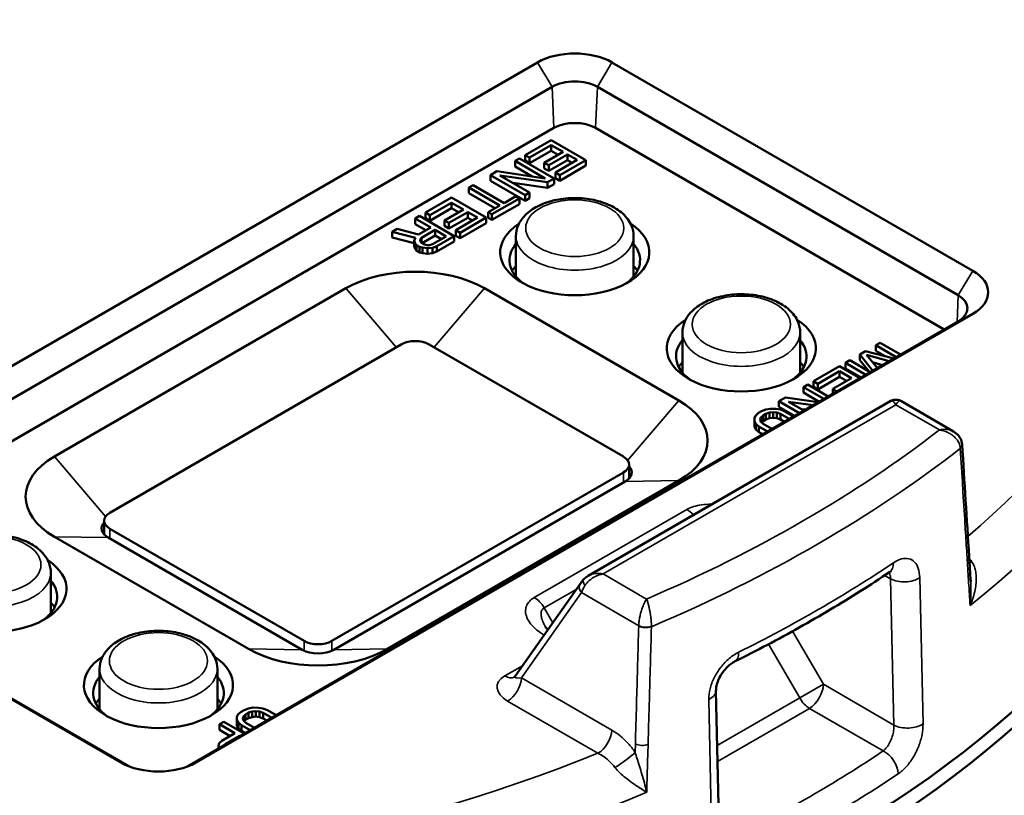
# Model space of a CAD drawing. Header units: millimetres. Extents: x 40 to 2195, y 40 to 1687.
# Tile 92 of 185: x 317 to 367, y 1411 to 1450. Entities that reach past the tile are written whole.
import ezdxf

# ---------------------------------------------------------------- set-up
doc = ezdxf.new("R2010")
doc.units = ezdxf.units.MM
doc.header["$LTSCALE"] = 8
doc.layers.add('Visible (ISO)', color=7, linetype='Continuous', lineweight=50)
doc.layers.add('Visible Narrow (ISO)', color=7, linetype='Continuous', lineweight=35)

msp = doc.modelspace()

# ---------------------------------------------------------------- linework, layer by layer
at = {"layer": 'Visible (ISO)'}
for p, q in [((303.711, 1425.086), (343.309, 1447.948)), ((347.104, 1447.948), (365.489, 1437.334)), ((304.455, 1423.841), (344.053, 1446.703)), ((346.36, 1446.703), (364.745, 1436.089)), ((305.163, 1422.101), (344.146, 1444.607)), ((346.267, 1444.607), (364.037, 1434.348)), ((344.005, 1443.995), (342.679, 1443.229)), ((345.772, 1442.974), (344.005, 1443.995)), ((342.904, 1443.099), (344.009, 1443.737)), ((342.904, 1442.813), (344.009, 1443.451)), ((344.009, 1443.737), (344.611, 1443.39)), ((344.009, 1443.451), (344.009, 1443.737)), ((344.009, 1443.451), (344.364, 1443.247)), ((342.384, 1443.059), (342.163, 1442.932)), ((344.152, 1442.039), (342.384, 1443.059)), ((342.679, 1443.229), (342.904, 1443.099)), ((342.679, 1442.944), (342.679, 1443.229)), ((342.904, 1442.813), (342.904, 1443.099)), ((344.611, 1443.39), (343.654, 1442.837)), ((343.879, 1442.706), (344.837, 1443.259)), ((343.879, 1442.421), (344.837, 1442.973)), ((345.326, 1442.977), (344.221, 1442.339)), ((344.447, 1442.209), (345.772, 1442.974)), ((344.837, 1443.259), (345.326, 1442.977)), ((344.837, 1442.973), (344.837, 1443.259)), ((344.837, 1442.973), (345.078, 1442.834)), ((345.772, 1442.688), (345.772, 1442.974)), ((342.163, 1442.932), (343.705, 1442.041)), ((342.163, 1442.646), (342.163, 1442.932)), ((342.163, 1442.646), (343.043, 1442.138)), ((342.679, 1442.944), (342.904, 1442.813)), ((343.654, 1442.837), (343.879, 1442.706)), ((343.654, 1442.551), (343.654, 1442.837)), ((343.654, 1442.551), (343.879, 1442.421)), ((343.879, 1442.421), (343.879, 1442.706)), ((344.447, 1441.923), (345.772, 1442.688)), ((341.243, 1442.4), (340.911, 1442.209)), ((340.911, 1442.209), (342.679, 1441.188)), ((340.911, 1441.923), (340.911, 1442.209)), ((343.705, 1442.041), (341.243, 1442.4)), ((342.9, 1441.316), (341.395, 1442.184)), ((341.395, 1442.184), (343.82, 1441.847)), ((343.82, 1441.847), (344.152, 1442.039)), ((344.152, 1441.753), (344.152, 1442.039)), ((344.221, 1442.339), (344.447, 1442.209)), ((344.221, 1442.053), (344.221, 1442.339)), ((344.221, 1442.053), (344.447, 1441.923)), ((344.447, 1441.923), (344.447, 1442.209)), ((340.027, 1441.698), (339.806, 1441.571)), ((339.806, 1441.571), (341.386, 1440.659)), ((339.806, 1441.285), (339.806, 1441.571)), ((341.607, 1440.786), (340.027, 1441.698)), ((340.911, 1441.923), (342.679, 1440.902)), ((342.047, 1441.808), (343.82, 1441.562)), ((343.82, 1441.562), (343.82, 1441.847)), ((343.82, 1441.562), (344.152, 1441.753)), ((338.922, 1441.061), (337.596, 1440.295)), ((340.69, 1440.04), (338.922, 1441.061)), ((339.806, 1441.285), (341.138, 1440.516)), ((340.985, 1440.21), (342.384, 1441.018)), ((342.196, 1441.127), (341.607, 1440.786)), ((342.384, 1441.018), (342.196, 1441.127)), ((342.384, 1440.732), (342.384, 1441.018)), ((342.679, 1441.188), (342.9, 1441.316)), ((342.679, 1440.902), (342.679, 1441.188)), ((342.679, 1440.902), (342.9, 1441.03)), ((342.9, 1441.03), (342.9, 1441.316)), ((337.822, 1440.165), (338.927, 1440.803)), ((337.822, 1439.879), (338.927, 1440.517)), ((339.529, 1440.455), (338.571, 1439.902)), ((338.927, 1440.803), (339.529, 1440.455)), ((338.927, 1440.517), (338.927, 1440.803)), ((338.927, 1440.517), (339.281, 1440.312)), ((341.386, 1440.659), (340.797, 1440.319)), ((340.985, 1439.924), (342.384, 1440.732)), ((337.302, 1440.125), (337.081, 1439.997)), ((337.081, 1439.997), (337.871, 1439.541)), ((337.081, 1439.712), (337.081, 1439.997)), ((339.07, 1439.104), (337.302, 1440.125)), ((337.596, 1440.295), (337.822, 1440.165)), ((337.596, 1440.009), (337.596, 1440.295)), ((337.596, 1440.009), (337.822, 1439.879)), ((337.822, 1439.879), (337.822, 1440.165)), ((338.797, 1439.772), (339.754, 1440.325)), ((338.797, 1439.486), (339.754, 1440.039)), ((340.243, 1440.043), (339.139, 1439.405)), ((339.364, 1439.274), (340.69, 1440.04)), ((339.754, 1440.325), (340.243, 1440.043)), ((339.754, 1440.039), (339.754, 1440.325)), ((339.754, 1440.039), (339.996, 1439.9)), ((340.69, 1439.754), (340.69, 1440.04)), ((340.797, 1440.319), (340.985, 1440.21)), ((340.797, 1440.033), (340.797, 1440.319)), ((340.797, 1440.033), (340.985, 1439.924)), ((340.985, 1439.924), (340.985, 1440.21)), ((336.16, 1439.466), (335.902, 1439.317)), ((337.245, 1439.18), (336.16, 1439.466)), ((337.081, 1439.712), (337.623, 1439.399)), ((337.871, 1439.541), (337.245, 1439.18)), ((338.571, 1439.902), (338.797, 1439.772)), ((338.571, 1439.617), (338.571, 1439.902)), ((338.571, 1439.617), (338.797, 1439.486)), ((338.797, 1439.486), (338.797, 1439.772)), ((339.364, 1438.989), (340.69, 1439.754)), ((335.902, 1439.317), (337.099, 1439.009)), ((335.902, 1439.031), (335.902, 1439.317)), ((335.902, 1439.031), (337.027, 1438.742)), ((337.099, 1439.009), (337.027, 1438.88)), ((337.324, 1438.922), (337.397, 1439.007)), ((337.397, 1439.007), (338.096, 1439.411)), ((337.397, 1438.755), (337.397, 1439.007)), ((337.423, 1438.737), (338.096, 1439.125)), ((338.661, 1439.085), (337.961, 1438.681)), ((338.096, 1439.411), (338.661, 1439.085)), ((338.096, 1439.125), (338.096, 1439.411)), ((338.096, 1439.125), (338.413, 1438.943)), ((338.186, 1438.594), (339.07, 1439.104)), ((339.07, 1438.819), (339.07, 1439.104)), ((339.139, 1439.405), (339.364, 1439.274)), ((339.139, 1439.119), (339.139, 1439.405)), ((339.139, 1439.119), (339.364, 1438.989)), ((339.364, 1438.989), (339.364, 1439.274)), ((342.207, 1439.096), (342.207, 1437.042)), ((348.207, 1439.096), (348.207, 1437.042)), ((337.027, 1438.88), (337.067, 1438.73)), ((337.027, 1438.595), (337.027, 1438.88)), ((337.027, 1438.595), (337.067, 1438.444)), ((337.067, 1438.73), (337.143, 1438.643)), ((337.067, 1438.444), (337.067, 1438.73)), ((337.067, 1438.444), (337.143, 1438.358)), ((337.143, 1438.643), (337.293, 1438.557)), ((337.143, 1438.358), (337.143, 1438.643)), ((337.293, 1438.557), (337.443, 1438.513)), ((337.293, 1438.271), (337.293, 1438.557)), ((337.325, 1438.836), (337.324, 1438.922)), ((337.401, 1438.749), (337.325, 1438.836)), ((337.514, 1438.684), (337.401, 1438.749)), ((337.443, 1438.513), (337.704, 1438.49)), ((337.443, 1438.227), (337.443, 1438.513)), ((337.664, 1438.64), (337.514, 1438.684)), ((337.813, 1438.639), (337.664, 1438.64)), ((337.704, 1438.49), (337.964, 1438.509)), ((337.704, 1438.204), (337.704, 1438.49)), ((337.961, 1438.681), (337.813, 1438.639)), ((337.964, 1438.509), (338.186, 1438.594)), ((337.964, 1438.224), (337.964, 1438.509)), ((338.186, 1438.308), (339.07, 1438.819)), ((338.186, 1438.308), (338.186, 1438.594)), ((337.143, 1438.358), (337.293, 1438.271)), ((337.293, 1438.271), (337.443, 1438.227)), ((337.443, 1438.227), (337.704, 1438.204)), ((337.704, 1438.204), (337.964, 1438.224)), ((337.964, 1438.224), (338.186, 1438.308)), ((333.539, 1436.442), (318.69, 1427.869)), ((350.51, 1430.727), (340.611, 1436.442)), ((365.489, 1435.143), (325.891, 1412.281)), ((364.745, 1434.757), (325.475, 1412.085)), ((350.692, 1434.197), (350.692, 1432.143)), ((356.692, 1434.197), (356.692, 1432.143)), ((336.368, 1433.585), (321.519, 1425.011)), ((347.682, 1427.869), (337.782, 1433.585)), ((360.763, 1433.666), (360.542, 1433.539)), ((360.542, 1433.539), (361.588, 1432.935)), ((360.542, 1433.253), (360.542, 1433.539)), ((361.809, 1433.062), (360.763, 1433.666)), ((360.026, 1433.241), (359.732, 1433.071)), ((359.732, 1433.071), (360.391, 1432.243)), ((359.732, 1432.785), (359.732, 1433.071)), ((361.46, 1432.861), (360.026, 1433.241)), ((360.067, 1433.047), (361.226, 1432.725)), ((360.625, 1432.378), (360.067, 1433.047)), ((360.542, 1433.253), (361.018, 1432.978)), ((358.701, 1432.475), (357.375, 1431.71)), ((359.747, 1431.871), (358.701, 1432.475)), ((359.216, 1432.773), (358.995, 1432.646)), ((358.995, 1432.646), (360.042, 1432.041)), ((358.995, 1432.36), (358.995, 1432.646)), ((360.263, 1432.169), (359.216, 1432.773)), ((359.732, 1432.785), (360.187, 1432.212)), ((360.378, 1432.675), (360.892, 1432.532)), ((357.601, 1431.58), (358.705, 1432.218)), ((357.601, 1431.294), (358.705, 1431.932)), ((358.705, 1432.218), (359.307, 1431.87)), ((358.705, 1431.932), (358.705, 1432.218)), ((358.705, 1431.932), (359.06, 1431.727)), ((358.995, 1432.36), (359.794, 1431.899)), ((357.08, 1431.54), (356.859, 1431.412)), ((356.859, 1431.412), (357.906, 1430.808)), ((356.859, 1431.127), (356.859, 1431.412)), ((358.127, 1430.936), (357.08, 1431.54)), ((357.375, 1431.71), (357.601, 1431.58)), ((357.375, 1431.424), (357.375, 1431.71)), ((357.375, 1431.424), (357.601, 1431.294)), ((357.601, 1431.294), (357.601, 1431.58)), ((359.307, 1431.87), (358.35, 1431.317)), ((356.859, 1431.127), (357.658, 1430.665)), ((358.35, 1431.317), (358.568, 1431.191)), ((358.35, 1431.065), (358.35, 1431.317)), ((345.897, 1421.798), (361.319, 1430.701)), ((355.939, 1430.881), (355.607, 1430.689)), ((355.607, 1430.689), (356.653, 1430.085)), ((355.607, 1430.404), (355.607, 1430.689)), ((357.61, 1430.637), (355.939, 1430.881)), ((356.874, 1430.213), (356.091, 1430.665)), ((356.091, 1430.665), (357.354, 1430.49)), ((364.504, 1429.151), (361.819, 1430.701)), ((354.429, 1429.966), (354.357, 1429.838)), ((354.576, 1430.094), (354.429, 1429.966)), ((354.723, 1430.179), (354.576, 1430.094)), ((354.692, 1429.857), (354.802, 1429.964)), ((354.945, 1430.264), (354.723, 1430.179)), ((354.802, 1429.964), (354.949, 1430.049)), ((354.802, 1429.678), (354.802, 1429.964)), ((355.167, 1430.305), (354.945, 1430.264)), ((354.949, 1430.049), (355.134, 1430.112)), ((354.949, 1429.763), (354.949, 1430.049)), ((355.134, 1430.112), (355.32, 1430.132)), ((355.134, 1429.826), (355.134, 1430.112)), ((355.465, 1430.303), (355.167, 1430.305)), ((355.32, 1430.132), (355.506, 1430.11)), ((355.32, 1429.847), (355.32, 1430.132)), ((355.689, 1430.259), (355.465, 1430.303)), ((355.506, 1430.11), (355.693, 1430.044)), ((355.506, 1429.824), (355.506, 1430.11)), ((355.607, 1430.404), (356.406, 1429.942)), ((355.914, 1430.172), (355.689, 1430.259)), ((355.693, 1430.044), (356.138, 1429.788)), ((355.693, 1429.758), (355.693, 1430.044)), ((356.359, 1429.915), (355.914, 1430.172)), ((356.743, 1430.289), (356.955, 1430.259)), ((354.357, 1429.838), (354.36, 1429.666)), ((354.357, 1429.552), (354.357, 1429.838)), ((354.357, 1429.552), (354.36, 1429.38)), ((354.36, 1429.666), (354.437, 1429.536)), ((354.36, 1429.38), (354.36, 1429.666)), ((354.437, 1429.536), (354.588, 1429.406)), ((354.437, 1429.25), (354.437, 1429.536)), ((354.588, 1429.406), (355.033, 1429.15)), ((354.588, 1429.121), (354.588, 1429.406)), ((354.657, 1429.75), (354.692, 1429.857)), ((354.696, 1429.642), (354.657, 1429.75)), ((354.692, 1429.653), (354.692, 1429.857)), ((354.809, 1429.534), (354.696, 1429.642)), ((354.731, 1429.609), (354.802, 1429.678)), ((354.802, 1429.678), (354.949, 1429.763)), ((355.254, 1429.277), (354.809, 1429.534)), ((354.949, 1429.763), (355.134, 1429.826)), ((355.134, 1429.826), (355.32, 1429.847)), ((355.32, 1429.847), (355.506, 1429.824)), ((355.506, 1429.824), (355.693, 1429.758)), ((355.693, 1429.758), (355.89, 1429.645)), ((354.36, 1429.38), (354.437, 1429.25)), ((354.437, 1429.25), (354.588, 1429.121)), ((354.588, 1429.121), (354.785, 1429.007)), ((347.974, 1427.461), (347.974, 1426.758)), ((332.832, 1418.479), (347.682, 1427.053)), ((332.927, 1418.031), (347.776, 1426.604)), ((335.661, 1418.071), (350.51, 1426.644)), ((321.226, 1424.603), (321.226, 1423.901)), ((321.519, 1424.195), (331.418, 1418.479)), ((318.69, 1423.787), (328.59, 1418.071)), ((321.424, 1423.746), (331.323, 1418.031)), ((322.096, 1412.281), (303.711, 1422.895)), ((322.512, 1412.085), (304.455, 1422.509)), ((318.508, 1421.949), (318.508, 1419.896)), ((345.491, 1421.409), (342.168, 1416.685)), ((345.897, 1421.798), (345.897, 1421.798)), ((343.703, 1419.218), (343.703, 1419.218)), ((320.994, 1417.05), (320.994, 1414.997)), ((326.994, 1417.05), (326.994, 1414.997)), ((352.534, 1410.133), (352.403, 1415.945)), ((328.207, 1414.87), (328.06, 1414.742)), ((328.354, 1414.955), (328.207, 1414.87)), ((328.576, 1415.039), (328.354, 1414.955)), ((328.798, 1415.081), (328.576, 1415.039)), ((328.58, 1414.825), (328.765, 1414.888)), ((328.765, 1414.888), (328.95, 1414.908)), ((328.765, 1414.602), (328.765, 1414.888)), ((329.096, 1415.079), (328.798, 1415.081)), ((328.95, 1414.908), (329.137, 1414.886)), ((328.95, 1414.622), (328.95, 1414.908)), ((329.32, 1415.035), (329.096, 1415.079)), ((329.137, 1414.886), (329.324, 1414.82)), ((329.137, 1414.6), (329.137, 1414.886)), ((329.545, 1414.948), (329.32, 1415.035)), ((329.99, 1414.691), (329.545, 1414.948)), ((327.323, 1414.359), (327.102, 1414.232)), ((328.369, 1413.755), (327.323, 1414.359)), ((328.06, 1414.742), (327.988, 1414.613)), ((327.988, 1414.613), (327.991, 1414.441)), ((327.988, 1414.327), (327.988, 1414.613)), ((327.991, 1414.441), (328.068, 1414.312)), ((327.991, 1414.156), (327.991, 1414.441)), ((328.287, 1414.525), (328.323, 1414.633)), ((328.327, 1414.418), (328.287, 1414.525)), ((328.323, 1414.633), (328.432, 1414.739)), ((328.323, 1414.429), (328.323, 1414.633)), ((328.44, 1414.31), (328.327, 1414.418)), ((328.361, 1414.385), (328.432, 1414.454)), ((328.432, 1414.739), (328.58, 1414.825)), ((328.432, 1414.454), (328.432, 1414.739)), ((328.432, 1414.454), (328.58, 1414.539)), ((328.58, 1414.539), (328.58, 1414.825)), ((328.58, 1414.539), (328.765, 1414.602)), ((328.765, 1414.602), (328.95, 1414.622)), ((328.95, 1414.622), (329.137, 1414.6)), ((329.137, 1414.6), (329.324, 1414.534)), ((329.324, 1414.82), (329.769, 1414.563)), ((329.324, 1414.534), (329.324, 1414.82)), ((329.324, 1414.534), (329.521, 1414.42)), ((327.102, 1414.232), (327.892, 1413.776)), ((327.102, 1413.946), (327.102, 1414.232)), ((327.102, 1413.946), (327.644, 1413.633)), ((327.988, 1414.327), (327.991, 1414.156)), ((327.991, 1414.156), (328.068, 1414.026)), ((328.068, 1414.312), (328.219, 1414.182)), ((328.068, 1414.026), (328.068, 1414.312)), ((328.068, 1414.026), (328.219, 1413.896)), ((328.219, 1414.182), (328.664, 1413.925)), ((328.219, 1413.896), (328.219, 1414.182)), ((328.219, 1413.896), (328.416, 1413.783)), ((328.885, 1414.053), (328.44, 1414.31)), ((327.229, 1413.393), (327.082, 1413.265)), ((327.892, 1413.776), (327.229, 1413.393)), ((327.418, 1413.242), (328.117, 1413.646)), ((328.117, 1413.646), (328.148, 1413.628)), ((328.117, 1413.61), (328.117, 1413.646)), ((327.082, 1413.265), (327.048, 1413.115)), ((327.048, 1413.115), (327.076, 1413.009)), ((327.048, 1412.992), (327.048, 1413.115)), ((327.358, 1413.172), (327.418, 1413.242)), ((327.418, 1413.206), (327.418, 1413.242))]:
    msp.add_line(p, q, dxfattribs=at)
for centre, major_axis, start_param, end_param in [((345.207, 1446.853), (2.683, 0), 0.785398, 2.356194), ((345.207, 1446.037), (1.631, 0), 0.785398, 2.356194), ((345.207, 1443.995), (-1.5, 0), 3.926991, 5.497787), ((304.902, 1438.688), (74.974, 0), 3.818402, 6.301703), ((345.207, 1438.279), (-3.8, 0), 5.556706, 10.151257), ((304.902, 1437.871), (75, 0), 3.818793, 6.31113), ((345.207, 1437.872), (-3.326, 0), 5.836627, 6.942614), ((345.207, 1437.872), (3.326, 0), 5.623756, 6.729744), ((345.207, 1436.646), (-3.405, 0), 5.790583, 5.927439), ((345.207, 1436.646), (3.405, 0), 0.355746, 0.492603), ((337.075, 1434.401), (-5, 0), 3.926991, 5.497787), ((363.591, 1436.238), (2.683, 0), 5.497787, 7.068583), ((363.591, 1435.423), (1.631, 0), 5.497787, 7.068583), ((353.692, 1433.38), (-3.8, 0), 5.556706, 10.151257), ((337.075, 1433.176), (-1, 0), 3.926991, 5.497787), ((353.692, 1432.973), (-3.326, 0), 5.836627, 6.942614), ((353.692, 1432.973), (3.326, 0), 5.623756, 6.729744), ((353.692, 1431.747), (-3.405, 0), 5.790583, 5.927439), ((353.692, 1431.747), (3.405, 0), 0.355746, 0.492603), ((346.974, 1428.686), (5, 0), 5.497787, 7.068583), ((322.226, 1425.828), (-5, 0), 5.497787, 7.068583), ((346.974, 1427.461), (1, 0), 5.497787, 7.068583), ((346.974, 1427.067), (1.134, 0), 5.497787, 6.774123), ((322.226, 1424.603), (-1, 0), 5.497787, 7.068583), ((322.226, 1424.209), (-1.134, 0), 5.792248, 7.068583), ((315.508, 1421.133), (-3.8, 0), 5.556706, 10.151257), ((315.508, 1420.725), (3.326, 0), 5.623756, 6.729744), ((315.508, 1419.5), (3.405, 0), 0.355746, 0.492603), ((332.125, 1418.888), (1, 0), 3.926991, 5.497787), ((332.125, 1420.112), (5, 0), 3.926991, 5.497787), ((332.125, 1418.494), (-1.134, 0), 0.785398, 2.356194), ((323.994, 1416.234), (-3.8, 0), 5.556706, 10.151257), ((323.994, 1415.826), (-3.326, 0), 5.836627, 6.942614), ((323.994, 1415.826), (3.326, 0), 5.623756, 6.729744), ((323.994, 1414.601), (-3.405, 0), 5.790583, 5.927439), ((323.994, 1414.601), (3.405, 0), 0.355746, 0.492603), ((323.994, 1413.376), (-2.683, 0), 0.785398, 2.356194)]:
    msp.add_ellipse(centre, major_axis=major_axis, ratio=0.57735, start_param=start_param, end_param=end_param, dxfattribs=at)
for points, knots in [([(379.415, 1449.151), (378.84, 1453.42), (377.213, 1457.613), (372.086, 1465.464), (368.591, 1469.128), (360.057, 1475.698), (355.017, 1478.605), (343.784, 1483.479), (337.591, 1485.444), (324.523, 1488.296), (317.65, 1489.183), (310.701, 1489.499)], [2.433793, 2.433793, 2.433793, 2.433793, 2.716723, 2.716723, 2.999654, 2.999654, 3.282584, 3.282584, 3.565515, 3.565515, 3.848445, 3.848445, 3.848445, 3.848445]), ([(342.207, 1439.096), (342.207, 1439.286), (342.248, 1439.475), (342.407, 1439.839), (342.53, 1440.011), (342.856, 1440.341), (343.071, 1440.492), (343.57, 1440.75), (343.859, 1440.852), (344.468, 1440.993), (344.788, 1441.032), (345.428, 1441.045), (345.748, 1441.019), (346.364, 1440.906), (346.66, 1440.818), (347.2, 1440.579), (347.445, 1440.428), (347.842, 1440.069), (347.999, 1439.863), (348.168, 1439.461), (348.207, 1439.279), (348.207, 1439.096)], [3.926991, 3.926991, 3.926991, 3.926991, 4.173567, 4.173567, 4.444852, 4.444852, 4.768405, 4.768405, 5.116735, 5.116735, 5.462757, 5.462757, 5.806032, 5.806032, 6.151161, 6.151161, 6.499945, 6.499945, 6.83082, 6.83082, 7.068583, 7.068583, 7.068583, 7.068583]), ([(350.692, 1434.197), (350.692, 1434.387), (350.734, 1434.576), (350.892, 1434.94), (351.015, 1435.112), (351.341, 1435.442), (351.556, 1435.593), (352.055, 1435.851), (352.344, 1435.953), (352.953, 1436.094), (353.273, 1436.133), (353.913, 1436.146), (354.234, 1436.12), (354.85, 1436.007), (355.145, 1435.919), (355.685, 1435.68), (355.93, 1435.529), (356.327, 1435.17), (356.484, 1434.964), (356.653, 1434.562), (356.692, 1434.38), (356.692, 1434.197)], [3.926991, 3.926991, 3.926991, 3.926991, 4.173567, 4.173567, 4.444852, 4.444852, 4.768405, 4.768405, 5.116735, 5.116735, 5.462757, 5.462757, 5.806032, 5.806032, 6.151161, 6.151161, 6.499945, 6.499945, 6.83082, 6.83082, 7.068583, 7.068583, 7.068583, 7.068583]), ([(361.318, 1430.701), (361.365, 1430.728), (361.417, 1430.748), (361.522, 1430.769), (361.576, 1430.771), (361.682, 1430.758), (361.734, 1430.743), (361.795, 1430.715), (361.807, 1430.708), (361.819, 1430.701)], [0, 0, 0, 0, 0.01618221, 0.01618221, 0.03210372, 0.03210372, 0.04803603, 0.04803603, 0.05217857, 0.05217857, 0.05217857, 0.05217857]), ([(364.504, 1429.151), (364.607, 1429.092), (364.7, 1429.014), (364.838, 1428.842), (364.889, 1428.747), (364.931, 1428.599), (364.94, 1428.55), (364.944, 1428.501)], [0, 0, 0, 0, 0.03635939, 0.03635939, 0.06838788, 0.06838788, 0.08367134, 0.08367134, 0.08367134, 0.08367134]), ([(312.508, 1421.949), (312.508, 1422.139), (312.55, 1422.328), (312.709, 1422.692), (312.831, 1422.864), (313.158, 1423.195), (313.373, 1423.346), (313.872, 1423.603), (314.16, 1423.706), (314.769, 1423.847), (315.089, 1423.885), (315.73, 1423.898), (316.05, 1423.873), (316.666, 1423.76), (316.961, 1423.672), (317.502, 1423.433), (317.746, 1423.282), (318.143, 1422.923), (318.301, 1422.717), (318.47, 1422.315), (318.508, 1422.132), (318.508, 1421.949)], [3.926991, 3.926991, 3.926991, 3.926991, 4.173567, 4.173567, 4.444852, 4.444852, 4.768405, 4.768405, 5.116735, 5.116735, 5.462757, 5.462757, 5.806032, 5.806032, 6.151161, 6.151161, 6.499945, 6.499945, 6.83082, 6.83082, 7.068583, 7.068583, 7.068583, 7.068583]), ([(353.351, 1417.425), (353.914, 1417.705), (354.471, 1417.99), (355.569, 1418.57), (356.111, 1418.865), (357.179, 1419.463), (357.706, 1419.767), (358.743, 1420.384), (359.254, 1420.697), (360.26, 1421.333), (360.754, 1421.655), (361.241, 1421.981)], [1.4959929, 1.4959929, 1.4959929, 1.4959929, 1.5259137, 1.5259137, 1.5558355, 1.5558355, 1.5857572, 1.5857572, 1.6156789, 1.6156789, 1.6456007, 1.6456007, 1.6456007, 1.6456007]), ([(361.344, 1422.036), (361.344, 1422.036), (361.344, 1422.036), (361.34, 1422.035), (361.317, 1422.027), (361.269, 1421.999), (361.255, 1421.991), (361.241, 1421.981)], [0.08238705, 0.08238705, 0.08238705, 0.08238705, 0.08553858, 0.08553858, 0.11718989, 0.11718989, 0.12772381, 0.12772381, 0.12772381, 0.12772381]), ([(320.994, 1417.05), (320.994, 1417.24), (321.035, 1417.429), (321.194, 1417.793), (321.317, 1417.965), (321.643, 1418.296), (321.858, 1418.447), (322.357, 1418.704), (322.646, 1418.807), (323.254, 1418.948), (323.574, 1418.986), (324.215, 1418.999), (324.535, 1418.974), (325.151, 1418.861), (325.447, 1418.773), (325.987, 1418.534), (326.231, 1418.383), (326.629, 1418.024), (326.786, 1417.818), (326.955, 1417.416), (326.994, 1417.234), (326.994, 1417.05)], [3.926991, 3.926991, 3.926991, 3.926991, 4.173567, 4.173567, 4.444852, 4.444852, 4.768405, 4.768405, 5.116735, 5.116735, 5.462757, 5.462757, 5.806032, 5.806032, 6.151161, 6.151161, 6.499945, 6.499945, 6.83082, 6.83082, 7.068583, 7.068583, 7.068583, 7.068583]), ([(343.703, 1419.218), (343.718, 1419.191), (343.752, 1419.144), (343.813, 1419.081), (343.824, 1419.069), (343.837, 1419.057)], [0, 0, 0, 0, 0.0474608, 0.0474608, 0.05780798, 0.05780798, 0.05780798, 0.05780798]), ([(353.351, 1417.425), (353.297, 1417.399), (353.236, 1417.362), (353.107, 1417.268), (353.038, 1417.209), (352.9, 1417.072), (352.83, 1416.991), (352.7, 1416.815), (352.639, 1416.717), (352.538, 1416.522), (352.497, 1416.422), (352.438, 1416.238), (352.419, 1416.152), (352.404, 1416.028), (352.402, 1415.983), (352.403, 1415.945)], [0, 0, 0, 0, 0.0289905, 0.0289905, 0.058997, 0.058997, 0.0912977, 0.0912977, 0.1249179, 0.1249179, 0.1583582, 0.1583582, 0.1903914, 0.1903914, 0.2117928, 0.2117928, 0.2117928, 0.2117928]), ([(342.127, 1416.639), (342.127, 1416.639), (342.127, 1416.639), (342.129, 1416.64), (342.134, 1416.645), (342.149, 1416.661), (342.158, 1416.671), (342.168, 1416.685)], [0.01077559, 0.01077559, 0.01077559, 0.01077559, 0.01206068, 0.01206068, 0.02492684, 0.02492684, 0.03667632, 0.03667632, 0.03667632, 0.03667632])]:
    msp.add_open_spline(points, degree=3, knots=knots, dxfattribs=at)
for points in [[(364.944, 1428.501), (364.945, 1428.494), (364.946, 1428.486), (364.946, 1428.479)], [(364.946, 1428.479), (365.065, 1426.58), (365.183, 1424.681), (365.302, 1422.782)], [(365.302, 1422.782), (365.328, 1422.359), (365.355, 1421.935), (365.381, 1421.511)], [(345.491, 1421.409), (345.541, 1421.479), (345.6, 1421.549), (345.668, 1421.62)], [(345.669, 1421.621), (345.735, 1421.69), (345.813, 1421.749), (345.897, 1421.798)]]:
    msp.add_open_spline(points, degree=3, dxfattribs=at)
at = {"layer": 'Visible Narrow (ISO)'}
for p, q in [((343.309, 1447.948), (344.053, 1446.703)), ((347.104, 1447.948), (346.36, 1446.703)), ((344.053, 1446.703), (344.146, 1444.607)), ((346.36, 1446.703), (346.267, 1444.607)), ((365.489, 1437.334), (364.745, 1436.089)), ((336.11, 1433.436), (333.539, 1436.442)), ((338.04, 1433.436), (340.611, 1436.442)), ((364.745, 1436.089), (364.684, 1434.722)), ((365.489, 1435.143), (364.745, 1434.757)), ((346.647, 1421.893), (361.569, 1430.507)), ((347.902, 1427.677), (350.51, 1430.727)), ((363.789, 1429.226), (361.569, 1430.507)), ((321.298, 1424.819), (318.69, 1427.869)), ((347.682, 1427.053), (347.682, 1426.549)), ((347.776, 1426.604), (350.51, 1426.644)), ((350.924, 1425.18), (343.146, 1420.69)), ((321.519, 1424.195), (321.519, 1423.692)), ((321.424, 1423.746), (318.69, 1423.787)), ((346.645, 1421.893), (346.645, 1421.893)), ((346.647, 1421.893), (348.867, 1420.611)), ((345.802, 1421.407), (345.802, 1421.406)), ((361.303, 1421.638), (360.994, 1421.816)), ((361.47, 1414.193), (361.303, 1421.638)), ((362.952, 1414.258), (362.785, 1421.703)), ((345.547, 1420.939), (342.493, 1416.597)), ((345.276, 1421.103), (343.646, 1420.162)), ((345.547, 1420.939), (348.466, 1419.25)), ((343.646, 1420.162), (344.082, 1419.406)), ((343.161, 1419.135), (343.161, 1419.136)), ((357.874, 1416.269), (356.31, 1418.978)), ((331.418, 1418.479), (331.418, 1417.982)), ((332.832, 1418.479), (332.832, 1417.982)), ((331.323, 1418.031), (328.59, 1418.071)), ((332.927, 1418.031), (335.661, 1418.071)), ((356.667, 1415.572), (355.084, 1418.314)), ((341.639, 1416.696), (342.543, 1417.218)), ((347.096, 1413.939), (342.493, 1416.597)), ((357.874, 1416.269), (356.667, 1415.572)), ((361.47, 1414.193), (357.874, 1416.269)), ((346.39, 1412.758), (341.787, 1415.416)), ((352.034, 1415.496), (352.165, 1409.684)), ((352.466, 1413.147), (356.667, 1415.572)), ((352.484, 1412.341), (357.167, 1415.044)), ((360.925, 1412.874), (357.167, 1415.044)), ((347.322, 1413.795), (347.322, 1413.795)), ((348.295, 1413.242), (348.283, 1412.81)), ((322.096, 1412.281), (322.31, 1412.17)), ((325.891, 1412.281), (325.677, 1412.17))]:
    msp.add_line(p, q, dxfattribs=at)
for centre, major_axis, ratio, start_param, end_param in [((304.902, 1447.261), (72.751, 0), 0.57735, 5.690365, 6.203881), ((304.902, 1445.671), (74.75, 0), 0.57735, 5.654301, 6.205652), ((345.207, 1439.096), (-3, 0), 0.57735, 0, 3.141593), ((353.692, 1434.197), (-3, 0), 0.57735, 0, 3.141593), ((304.902, 1454.609), (73.489, 0), 0.57735, 5.353717, 5.641856), ((364.446, 1428.459), (0.498, 0.042), 0.580192, 5.59993, 6.2831), ((364.447, 1428.448), (0.499, 0.031), 0.595968, 5.611705, 6.283185), ((304.902, 1453.814), (74.489, 0), 0.57735, 5.347865, 5.647709), ((350.924, 1424.364), (-0.5, 0.866), 0.57735, 5.007706, 5.497787), ((304.902, 1450.548), (-74.593, 0), 0.57735, 2.28139, 2.430999), ((360.684, 1422.812), (0.557, -0.83), 0.618884, 0, 0.771271), ((364.803, 1422.751), (0.499, 0.031), 0.596105, 5.61651, 6.283185), ((365.887, 1423.017), (0.79, 0.613), 0.140378, 3.810635, 3.98659), ((315.508, 1421.949), (-3, 0), 0.57735, 0, 3.141593), ((345.9, 1421.121), (-0.409, 0.288), 0.757836, 6.283183, 7.477604), ((346.029, 1421.274), (-0.36, 0.347), 0.45398, 0.000576, 1.078238), ((362.01, 1422.046), (1, 0.022), 0.561958, 3.914174, 5.58695), ((346.241, 1421.309), (-0.664, -0.766), 0.404302, 5.067489, 5.522809), ((343.146, 1419.873), (-0.5, 0.866), 0.577322, 4.712511, 5.497949), ((348.819, 1419.425), (0.5, -0.014), 0.535546, 3.943059, 5.36298), ((348.819, 1419.436), (0.5, -0.003), 0.51982, 3.931625, 5.350016), ((348.911, 1419.34), (0.065, -0.485), 0.397642, 1.233633, 1.28057), ((352.906, 1418.321), (0.445, -0.896), 0.532588, 0.0001, 0.846274), ((323.994, 1417.05), (-3, 0), 0.57735, 0, 3.141593), ((342.879, 1416.011), (-1.63, 0.176), 0.55361, 5.634802, 7.180256), ((341.639, 1417.512), (0.5, -0.866), 0.57735, 5.497787, 6.266024), ((341.787, 1416.232), (-0.5, -0.866), 0.57735, 0.785398, 2.303835), ((342.88, 1416.828), (-0.724, -0.184), 0.209798, 6.042941, 7.237251), ((351.403, 1415.922), (1, 0.022), 0.561958, 5.38299, 6.28318), ((357.167, 1415.861), (-0.5, -0.866), 0.57735, 0.785398, 2.356194), ((357.167, 1415.861), (-0.5, 0.866), 0.57735, 1.570796, 2.356194), ((346.39, 1413.574), (-0.5, -0.866), 0.57735, 0.785398, 2.303835), ((362.177, 1414.601), (1, 0.022), 0.561959, 3.914175, 5.586625), ((348.648, 1413.425), (-0.5, 0.014), 0.535683, 0.801745, 2.216805), ((304.902, 1440.729), (73.934, 0), 0.57735, 5.423328, 5.572246), ((360.925, 1412.058), (0.557, -0.831), 0.6187, 0.771467, 2.316087), ((304.902, 1447.261), (72.751, 0), 0.57735, 4.791694, 5.319238), ((347.577, 1412.445), (-0.818, -0.575), 0.174103, 1.048181, 2.477769), ((304.902, 1439.934), (74.934, 0), 0.57735, 5.423328, 5.572246), ((304.902, 1445.671), (-74.75, 0), 0.57735, 1.64833, 2.199681)]:
    msp.add_ellipse(centre, major_axis=major_axis, ratio=ratio, start_param=start_param, end_param=end_param, dxfattribs=at)
for centre, major_axis in [((345.207, 1439.504), (2.5, 0)), ((353.692, 1434.605), (-2.5, 0)), ((315.508, 1422.358), (-2.5, 0)), ((323.994, 1417.459), (2.5, 0))]:
    msp.add_ellipse(centre, major_axis=major_axis, ratio=0.57735, dxfattribs=at)
for points, knots in [([(361.319, 1430.701), (361.324, 1430.704), (361.359, 1430.72), (361.438, 1430.695), (361.526, 1430.584), (361.569, 1430.507)], [0.2730018, 0.2730018, 0.2730018, 0.2730018, 0.3333333, 0.6666667, 1, 1, 1, 1]), ([(361.569, 1430.507), (361.612, 1430.584), (361.7, 1430.695), (361.778, 1430.72), (361.814, 1430.704), (361.819, 1430.701)], [0, 0, 0, 0, 0.3333333, 0.6666667, 0.7269911, 0.7269911, 0.7269911, 0.7269911]), ([(364.504, 1429.151), (364.497, 1429.155), (364.489, 1429.16), (364.48, 1429.164), (364.453, 1429.178), (364.425, 1429.191), (364.395, 1429.202), (364.366, 1429.213), (364.335, 1429.223), (364.302, 1429.231), (364.269, 1429.239), (364.234, 1429.245), (364.197, 1429.25), (364.159, 1429.255), (364.119, 1429.258), (364.077, 1429.258), (364.034, 1429.258), (363.988, 1429.257), (363.94, 1429.251), (363.892, 1429.246), (363.842, 1429.237), (363.789, 1429.226)], [0.4748727, 0.4748727, 0.4748727, 0.4748727, 0.5, 0.5, 0.5, 0.5833333, 0.5833333, 0.5833333, 0.6666667, 0.6666667, 0.6666667, 0.75, 0.75, 0.75, 0.8333333, 0.8333333, 0.8333333, 0.9166667, 0.9166667, 0.9166667, 1, 1, 1, 1]), ([(363.789, 1429.226), (363.845, 1429.218), (363.897, 1429.208), (363.947, 1429.195), (363.998, 1429.182), (364.045, 1429.167), (364.09, 1429.151), (364.135, 1429.135), (364.177, 1429.117), (364.216, 1429.098), (364.255, 1429.08), (364.292, 1429.06), (364.326, 1429.04), (364.361, 1429.02), (364.393, 1428.999), (364.424, 1428.977), (364.455, 1428.954), (364.485, 1428.931), (364.513, 1428.907), (364.542, 1428.883), (364.569, 1428.858), (364.595, 1428.831), (364.62, 1428.804), (364.645, 1428.776), (364.668, 1428.747), (364.691, 1428.718), (364.712, 1428.687), (364.732, 1428.655), (364.752, 1428.623), (364.77, 1428.589), (364.786, 1428.553), (364.802, 1428.516), (364.816, 1428.478), (364.827, 1428.437), (364.837, 1428.397), (364.845, 1428.354), (364.848, 1428.309)], [0, 0, 0, 0, 0.0833333, 0.0833333, 0.0833333, 0.1666667, 0.1666667, 0.1666667, 0.25, 0.25, 0.25, 0.3333333, 0.3333333, 0.3333333, 0.4166667, 0.4166667, 0.4166667, 0.5, 0.5, 0.5, 0.5833333, 0.5833333, 0.5833333, 0.6666667, 0.6666667, 0.6666667, 0.75, 0.75, 0.75, 0.8333333, 0.8333333, 0.8333333, 0.9166667, 0.9166667, 0.9166667, 1, 1, 1, 1]), ([(364.848, 1428.309), (364.848, 1428.305), (364.849, 1428.302), (364.849, 1428.298), (364.849, 1428.295), (364.849, 1428.291), (364.849, 1428.287)], [0, 0, 0, 0, 0.5, 0.5, 0.5, 1, 1, 1, 1]), ([(365.206, 1422.592), (365.193, 1422.801), (365.18, 1423.01), (365.167, 1423.22), (365.141, 1423.632), (365.115, 1424.046), (365.089, 1424.46), (365.052, 1425.064), (365.014, 1425.668), (364.975, 1426.283), (364.974, 1426.304), (364.972, 1426.325), (364.971, 1426.346), (364.931, 1426.983), (364.891, 1427.631), (364.849, 1428.287)], [0, 0, 0, 0, 0.1123865, 0.1123865, 0.1123865, 0.3333333, 0.3333333, 0.3333333, 0.6557076, 0.6557076, 0.6557076, 0.6666667, 0.6666667, 0.6666667, 1, 1, 1, 1]), ([(352.204, 1425.439), (352.188, 1425.439), (352.002, 1425.443), (351.658, 1425.423), (351.24, 1425.331), (351.021, 1425.236), (350.924, 1425.18)], [0.5583784, 0.5583784, 0.5583784, 0.5583784, 0.5714286, 0.7142857, 0.8571429, 0.9999782, 0.9999782, 0.9999782, 0.9999782]), ([(365.351, 1420.284), (365.326, 1420.675), (365.302, 1421.063), (365.278, 1421.448), (365.254, 1421.833), (365.23, 1422.214), (365.206, 1422.592)], [0, 0, 0, 0, 0.5, 0.5, 0.5, 1, 1, 1, 1]), ([(365.428, 1422.527), (365.473, 1422.464), (365.551, 1422.322), (365.63, 1422.068), (365.668, 1421.776), (365.664, 1421.45), (365.614, 1421.092), (365.515, 1420.704), (365.412, 1420.426), (365.351, 1420.284)], [0.0000033, 0.0000033, 0.0000033, 0.0000033, 0.1428571, 0.2857143, 0.4285714, 0.5714286, 0.7142857, 0.8571429, 1, 1, 1, 1]), ([(345.72, 1421.294), (345.777, 1421.385), (345.929, 1421.561), (346.258, 1421.779), (346.514, 1421.868), (346.647, 1421.893)], [0.0000069, 0.0000069, 0.0000069, 0.0000069, 0.3333333, 0.6666667, 1, 1, 1, 1]), ([(346.647, 1421.893), (346.514, 1421.917), (346.258, 1421.93), (346.019, 1421.863), (345.913, 1421.807), (345.897, 1421.798)], [0, 0, 0, 0, 0.3333333, 0.6666667, 0.7268892, 0.7268892, 0.7268892, 0.7268892]), ([(361.303, 1421.638), (361.299, 1421.725), (361.286, 1421.804), (361.264, 1421.871), (361.253, 1421.907), (361.239, 1421.94), (361.222, 1421.969)], [0, 0, 0, 0, 0.2, 0.2, 0.2, 0.3074968, 0.3074968, 0.3074968, 0.3074968]), ([(365.381, 1421.511), (365.382, 1421.497), (365.383, 1421.484), (365.383, 1421.47), (365.388, 1421.384), (365.391, 1421.295), (365.393, 1421.203), (365.393, 1421.172), (365.393, 1421.141), (365.393, 1421.109), (365.393, 1420.999), (365.391, 1420.884), (365.386, 1420.765), (365.385, 1420.748), (365.384, 1420.731), (365.383, 1420.713), (365.377, 1420.576), (365.366, 1420.432), (365.351, 1420.284)], [0.5544769, 0.5544769, 0.5544769, 0.5544769, 0.5714286, 0.5714286, 0.5714286, 0.678264, 0.678264, 0.678264, 0.7142857, 0.7142857, 0.7142857, 0.8391292, 0.8391292, 0.8391292, 0.8571429, 0.8571429, 0.8571429, 1, 1, 1, 1]), ([(343.146, 1420.69), (343.047, 1420.632), (342.881, 1420.503), (342.725, 1420.264), (342.677, 1419.979), (342.748, 1419.676), (342.937, 1419.357), (343.233, 1419.053), (343.5, 1418.86), (343.638, 1418.775)], [0.0000025, 0.0000025, 0.0000025, 0.0000025, 0.1428571, 0.2857143, 0.4285714, 0.5714286, 0.7142857, 0.8571429, 0.9742027, 0.9742027, 0.9742027, 0.9742027]), ([(348.867, 1420.611), (348.845, 1420.577), (348.822, 1420.541), (348.801, 1420.504), (348.78, 1420.466), (348.761, 1420.428), (348.742, 1420.389), (348.724, 1420.349), (348.707, 1420.31), (348.691, 1420.271), (348.675, 1420.231), (348.66, 1420.192), (348.646, 1420.153), (348.632, 1420.114), (348.619, 1420.076), (348.607, 1420.037), (348.595, 1419.999), (348.584, 1419.961), (348.573, 1419.924), (348.563, 1419.886), (348.553, 1419.85), (348.545, 1419.813), (348.536, 1419.776), (348.528, 1419.74), (348.521, 1419.705), (348.513, 1419.669), (348.507, 1419.634), (348.501, 1419.598), (348.495, 1419.562), (348.489, 1419.526), (348.485, 1419.49), (348.48, 1419.453), (348.476, 1419.415), (348.472, 1419.374), (348.469, 1419.334), (348.467, 1419.291), (348.465, 1419.248)], [0, 0, 0, 0, 0.083333, 0.083333, 0.083333, 0.166667, 0.166667, 0.166667, 0.25, 0.25, 0.25, 0.333333, 0.333333, 0.333333, 0.416667, 0.416667, 0.416667, 0.5, 0.5, 0.5, 0.583333, 0.583333, 0.583333, 0.666667, 0.666667, 0.666667, 0.75, 0.75, 0.75, 0.833333, 0.833333, 0.833333, 0.916667, 0.916667, 0.916667, 1, 1, 1, 1]), ([(349.115, 1419.225), (349.115, 1419.232), (349.115, 1419.239), (349.115, 1419.245), (349.114, 1419.279), (349.113, 1419.313), (349.111, 1419.347), (349.111, 1419.356), (349.11, 1419.366), (349.11, 1419.375), (349.108, 1419.405), (349.106, 1419.434), (349.104, 1419.463), (349.103, 1419.475), (349.102, 1419.486), (349.101, 1419.498), (349.098, 1419.523), (349.096, 1419.548), (349.094, 1419.572), (349.092, 1419.587), (349.091, 1419.601), (349.089, 1419.615), (349.087, 1419.637), (349.084, 1419.658), (349.082, 1419.681), (349.079, 1419.697), (349.077, 1419.715), (349.075, 1419.732), (349.072, 1419.751), (349.07, 1419.771), (349.067, 1419.791), (349.064, 1419.811), (349.061, 1419.831), (349.058, 1419.852), (349.055, 1419.869), (349.052, 1419.886), (349.049, 1419.903), (349.045, 1419.927), (349.041, 1419.951), (349.037, 1419.975), (349.034, 1419.99), (349.032, 1420.004), (349.029, 1420.019), (349.024, 1420.046), (349.018, 1420.074), (349.013, 1420.102), (349.01, 1420.114), (349.007, 1420.126), (349.005, 1420.138), (348.998, 1420.169), (348.991, 1420.2), (348.984, 1420.231), (348.982, 1420.24), (348.979, 1420.249), (348.977, 1420.259), (348.969, 1420.293), (348.96, 1420.327), (348.95, 1420.362), (348.949, 1420.368), (348.947, 1420.374), (348.945, 1420.38), (348.934, 1420.417), (348.923, 1420.454), (348.911, 1420.49), (348.91, 1420.493), (348.909, 1420.496), (348.908, 1420.499), (348.895, 1420.538), (348.882, 1420.575), (348.867, 1420.611)], [0.0000001, 0.0000001, 0.0000001, 0.0000001, 0.0136666, 0.0136666, 0.0136666, 0.0833333, 0.0833333, 0.0833333, 0.1033822, 0.1033822, 0.1033822, 0.1666667, 0.1666667, 0.1666667, 0.193197, 0.193197, 0.193197, 0.25, 0.25, 0.25, 0.2825778, 0.2825778, 0.2825778, 0.3333333, 0.3333333, 0.3333333, 0.3723246, 0.3723246, 0.3723246, 0.4166667, 0.4166667, 0.4166667, 0.4619931, 0.4619931, 0.4619931, 0.5, 0.5, 0.5, 0.5516579, 0.5516579, 0.5516579, 0.5833333, 0.5833333, 0.5833333, 0.6413226, 0.6413226, 0.6413226, 0.6666667, 0.6666667, 0.6666667, 0.7309685, 0.7309685, 0.7309685, 0.75, 0.75, 0.75, 0.8206505, 0.8206505, 0.8206505, 0.8333333, 0.8333333, 0.8333333, 0.9103147, 0.9103147, 0.9103147, 0.9166667, 0.9166667, 0.9166667, 1, 1, 1, 1]), ([(343.646, 1420.162), (343.597, 1420.134), (343.559, 1420.095), (343.532, 1420.046), (343.505, 1419.998), (343.49, 1419.939), (343.488, 1419.87), (343.486, 1419.801), (343.496, 1419.721), (343.52, 1419.635), (343.544, 1419.548), (343.58, 1419.455), (343.63, 1419.354), (343.652, 1419.31), (343.676, 1419.265), (343.703, 1419.218)], [0.0000113, 0.0000113, 0.0000113, 0.0000113, 0.1428571, 0.1428571, 0.1428571, 0.2857143, 0.2857143, 0.2857143, 0.4285714, 0.4285714, 0.4285714, 0.5714286, 0.5714286, 0.5714286, 0.634377, 0.634377, 0.634377, 0.634377]), ([(348.465, 1419.248), (348.447, 1418.599), (348.429, 1417.945), (348.41, 1417.291), (348.408, 1417.213), (348.406, 1417.135), (348.404, 1417.057), (348.387, 1416.479), (348.371, 1415.899), (348.354, 1415.306), (348.341, 1414.852), (348.328, 1414.39), (348.314, 1413.922), (348.308, 1413.696), (348.302, 1413.47), (348.295, 1413.242)], [0.0001889, 0.0001889, 0.0001889, 0.0001889, 0.3333333, 0.3333333, 0.3333333, 0.3730061, 0.3730061, 0.3730061, 0.6666667, 0.6666667, 0.6666667, 0.8916962, 0.8916962, 0.8916962, 1, 1, 1, 1]), ([(349.115, 1419.203), (349.097, 1418.556), (349.078, 1417.902), (349.059, 1417.247), (349.057, 1417.171), (349.055, 1417.094), (349.053, 1417.017), (349.036, 1416.439), (349.019, 1415.858), (349.002, 1415.264), (348.989, 1414.811), (348.976, 1414.349), (348.962, 1413.882), (348.956, 1413.657), (348.949, 1413.43), (348.943, 1413.202)], [0, 0, 0, 0, 0.333333, 0.333333, 0.333333, 0.372385, 0.372385, 0.372385, 0.666667, 0.666667, 0.666667, 0.891594, 0.891594, 0.891594, 1, 1, 1, 1]), ([(360.925, 1412.874), (360.989, 1412.924), (361.051, 1412.988), (361.109, 1413.064), (361.167, 1413.139), (361.22, 1413.225), (361.267, 1413.318), (361.314, 1413.411), (361.354, 1413.511), (361.385, 1413.611), (361.417, 1413.712), (361.44, 1413.814), (361.455, 1413.912), (361.469, 1414.01), (361.474, 1414.106), (361.47, 1414.193)], [0, 0, 0, 0, 0.2, 0.2, 0.2, 0.4, 0.4, 0.4, 0.6, 0.6, 0.6, 0.8, 0.8, 0.8, 1, 1, 1, 1]), ([(361.683, 1411.703), (361.828, 1411.8), (362.099, 1412.04), (362.468, 1412.541), (362.75, 1413.118), (362.922, 1413.715), (362.956, 1414.08), (362.952, 1414.258)], [0, 0, 0, 0, 0.2, 0.4, 0.6, 0.8, 1, 1, 1, 1]), ([(348.943, 1413.202), (348.932, 1412.809), (348.92, 1412.409), (348.908, 1412.004), (348.897, 1411.598), (348.885, 1411.187), (348.873, 1410.77)], [0, 0, 0, 0, 0.5, 0.5, 0.5, 1, 1, 1, 1]), ([(347.255, 1412.035), (347.174, 1412.139), (346.999, 1412.335), (346.705, 1412.581), (346.496, 1412.706), (346.39, 1412.758)], [0.0000016, 0.0000016, 0.0000016, 0.0000016, 0.3333333, 0.6666667, 1, 1, 1, 1]), ([(348.873, 1410.77), (348.835, 1410.935), (348.795, 1411.094), (348.754, 1411.248), (348.713, 1411.402), (348.671, 1411.55), (348.629, 1411.693), (348.587, 1411.835), (348.545, 1411.972), (348.505, 1412.103), (348.464, 1412.234), (348.424, 1412.359), (348.387, 1412.477), (348.349, 1412.595), (348.314, 1412.706), (348.283, 1412.81)], [0, 0, 0, 0, 0.2, 0.2, 0.2, 0.4, 0.4, 0.4, 0.6, 0.6, 0.6, 0.8, 0.8, 0.8, 1, 1, 1, 1]), ([(348.873, 1410.77), (348.753, 1410.843), (348.63, 1410.919), (348.508, 1410.998), (348.386, 1411.077), (348.266, 1411.158), (348.148, 1411.241), (348.03, 1411.324), (347.916, 1411.41), (347.808, 1411.497), (347.7, 1411.584), (347.597, 1411.672), (347.504, 1411.762), (347.411, 1411.852), (347.326, 1411.943), (347.255, 1412.035)], [0, 0, 0, 0, 0.2, 0.2, 0.2, 0.4, 0.4, 0.4, 0.6, 0.6, 0.6, 0.8, 0.8, 0.8, 1, 1, 1, 1])]:
    msp.add_open_spline(points, degree=3, knots=knots, dxfattribs=at)
for points in [[(362.785, 1421.703), (362.781, 1421.88), (362.732, 1422.186), (362.538, 1422.525), (362.241, 1422.697), (361.862, 1422.683), (361.587, 1422.554), (361.442, 1422.457)], [(365.308, 1422.687), (365.349, 1422.635), (365.389, 1422.582), (365.428, 1422.527)], [(353.558, 1417.905), (353.389, 1417.821), (353.07, 1417.607), (352.629, 1417.148), (352.288, 1416.607), (352.075, 1416.034), (352.03, 1415.674), (352.034, 1415.496)], [(348.283, 1412.81), (348.17, 1412.971), (347.931, 1413.269), (347.526, 1413.657), (347.243, 1413.855), (347.096, 1413.939)]]:
    msp.add_open_spline(points, degree=3, dxfattribs=at)

doc.saveas('drawing.dxf')
